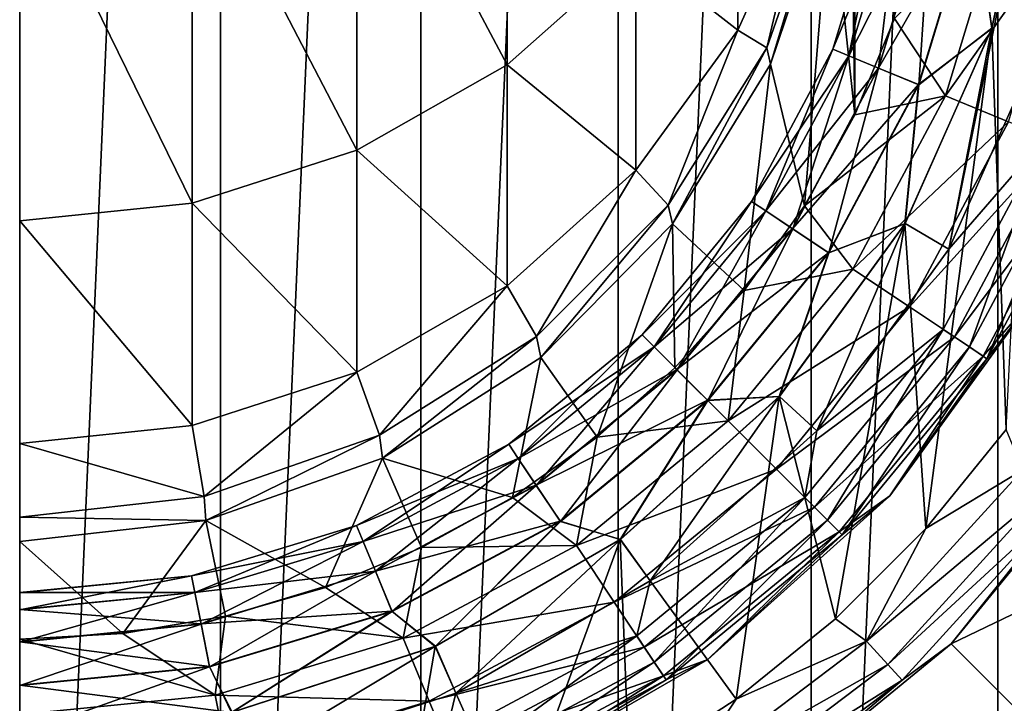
# Model space of a CAD drawing. Header units: metres. Extents: x -109 to 109, y -432 to 89.
# Tile 31 of 256: x 0 to 10.09, y -410.41 to -403.4. Entities that reach past the tile are written whole.
import ezdxf

# ---------------------------------------------------------------- set-up
doc = ezdxf.new("R2010")
doc.units = ezdxf.units.M
doc.layers.add('solid_506360_24502164', color=7, linetype='CONTINUOUS')
doc.layers.add('solid_506360_24502164_01', color=7, linetype='CONTINUOUS')

msp = doc.modelspace()

# ---------------------------------------------------------------- linework, layer by layer
at = {"layer": 'solid_506360_24502164'}
for points in [[(1.858988, -409.595764, 463.643036), (1.945895, -410.032684, 463.904724), (0, -410.224335, 463.904724)], [(1.858988, -409.595764, 463.643036), (0, -410.224335, 463.904724), (0, -409.77887, 463.643036)], [(1.945895, -410.032684, 463.904724), (2.178532, -410.499023, 464), (0, -410.727997, 464)], [(0, -410.224335, 463.904724), (1.945895, -410.032684, 463.904724), (0, -410.727997, 464)]]:
    msp.add_3dface(points, dxfattribs=at)
at = {"layer": 'solid_506360_24502164_01'}
for points in [[(2.058217, -376.589355, 274.5), (0, -424, 274.5), (0, -376.5, 274.5)], [(2.058217, -376.589355, 274.5), (2.058217, -423.910645, 274.5), (0, -424, 274.5)], [(2.058217, -376.589355, 274.5), (4.110026, -376.858337, 274.5), (2.058217, -423.910645, 274.5)], [(4.110026, -376.858337, 274.5), (4.110026, -423.641663, 274.5), (2.058217, -423.910645, 274.5)], [(4.110026, -376.858337, 274.5), (6.134926, -377.306061, 274.5), (4.110026, -423.641663, 274.5)], [(6.134926, -377.306061, 274.5), (6.134926, -423.193939, 274.5), (4.110026, -423.641663, 274.5)], [(6.134926, -377.306061, 274.5), (8.112449, -377.928467, 274.5), (6.134926, -423.193939, 274.5)], [(8.112449, -377.928467, 274.5), (8.112449, -422.571533, 274.5), (6.134926, -423.193939, 274.5)], [(8.112449, -377.928467, 274.5), (10.027111, -378.72049, 274.5), (8.112449, -422.571533, 274.5)], [(10.027111, -378.72049, 274.5), (10.027111, -421.77951, 274.5), (8.112449, -422.571533, 274.5)], [(10.027111, -378.72049, 274.5), (11.865881, -379.676636, 274.5), (10.027111, -421.77951, 274.5)], [(11.865881, -379.676636, 274.5), (11.865881, -420.823364, 274.5), (10.027111, -421.77951, 274.5)], [(8.558305, -404.373749, 503), (8.558305, -396.126251, 503), (8.499081, -400.125, 503)], [(8.558305, -404.373749, 503), (8.966405, -403.389038, 503), (8.558305, -396.126251, 503)], [(4.996175, -403.862885, 802.183289), (4.996175, -400.102844, 819.505188), (3.457262, -400.96225, 819.730713)], [(4.996175, -403.862885, 802.183289), (6.316731, -402.691193, 801.981079), (4.996175, -400.102844, 819.505188)], [(8.310081, -402.036774, 503), (8.558305, -404.373749, 503), (8.499081, -400.125, 503)], [(3.457262, -404.738434, 802.334412), (3.457262, -400.96225, 819.730713), (1.767249, -401.493378, 819.870056)], [(3.457262, -404.738434, 802.334412), (4.996175, -403.862885, 802.183289), (3.457262, -400.96225, 819.730713)], [(7.361216, -403.509247, 784.379639), (7.361216, -401.274506, 801.736572), (6.316731, -402.691193, 801.981079)], [(7.361216, -403.509247, 784.379639), (8.083981, -401.891785, 784.241516), (7.361216, -401.274506, 801.736572)], [(10.420595, -401.345245, 464), (10.461116, -403.650757, 464), (9.524916, -405.75235, 464)], [(9.965174, -403.487854, 464), (10.420595, -401.345245, 464), (9.524916, -405.75235, 464)], [(9.779335, -402.195221, 461.096252), (9.964752, -403.489166, 461), (10.420553, -401.345703, 461)], [(9.782673, -402.195892, 463.904724), (10.420595, -401.345245, 464), (9.965174, -403.487854, 464)], [(10.420553, -401.345703, 461), (9.964752, -403.489166, 461), (10.111035, -407.599609, 461)], [(1.767249, -405.279572, 802.427795), (1.767249, -401.493378, 819.870056), (0, -401.673065, 819.917175)], [(1.767249, -405.279572, 802.427795), (3.457262, -404.738434, 802.334412), (1.767249, -401.493378, 819.870056)], [(0, -405.462616, 802.459412), (1.767249, -405.279572, 802.427795), (0, -401.673065, 819.917175)], [(7.361216, -403.509247, 784.379639), (7.657984, -403.688538, 767), (8.083981, -401.891785, 784.241516)], [(8.286823, -401.891724, 767), (7.657984, -403.688538, 767), (7.696553, -403.857361, 612.00293)], [(8.083981, -401.891785, 784.241516), (7.657984, -403.688538, 767), (8.286823, -401.891724, 767)], [(8.286823, -401.891724, 767), (7.696553, -403.857361, 612.00293), (8.310071, -402.036835, 612.001465)], [(8.310081, -402.036774, 503), (7.696501, -403.857483, 503), (8.042567, -405.306396, 503)], [(7.696553, -403.857361, 612.00293), (7.696501, -403.857483, 503), (8.310081, -402.036774, 503)], [(7.696553, -403.857361, 612.00293), (8.310081, -402.036774, 503), (8.310071, -402.036835, 612.001465)], [(8.310081, -402.036774, 503), (8.042567, -405.306396, 503), (8.558305, -404.373749, 503)], [(8.848742, -402.010132, 462.243317), (8.335332, -403.702606, 462.243317), (9.020082, -402.04422, 461.757111)], [(8.335911, -403.70285, 462.759949), (8.335332, -403.702606, 462.243317), (8.848742, -402.010132, 462.243317)], [(8.335332, -403.702606, 462.243317), (8.496732, -403.76947, 461.757111), (9.020082, -402.04422, 461.757111)], [(8.849356, -402.010254, 462.759949), (8.335911, -403.70285, 462.759949), (8.848742, -402.010132, 462.243317)], [(8.498398, -403.770142, 463.245728), (8.335911, -403.70285, 462.759949), (8.849356, -402.010254, 462.759949)], [(9.020082, -402.04422, 461.757111), (8.496732, -403.76947, 461.757111), (9.343051, -402.108459, 461.359009)], [(9.021852, -402.044556, 463.245728), (8.498398, -403.770142, 463.245728), (8.849356, -402.010254, 462.759949)], [(8.803519, -403.896545, 463.643036), (8.498398, -403.770142, 463.245728), (9.021852, -402.044556, 463.245728)], [(9.345766, -402.108978, 463.643036), (8.803519, -403.896545, 463.643036), (9.021852, -402.044556, 463.245728)], [(8.496732, -403.76947, 461.757111), (8.800961, -403.895477, 461.359009), (9.343051, -402.108459, 461.359009)], [(9.343051, -402.108459, 461.359009), (8.800961, -403.895477, 461.359009), (9.779335, -402.195221, 461.096252)], [(9.345766, -402.108978, 463.643036), (9.215076, -404.067017, 463.904724), (8.803519, -403.896545, 463.643036)], [(9.345766, -402.108978, 463.643036), (9.782673, -402.195892, 463.904724), (9.215076, -404.067017, 463.904724)], [(8.800961, -403.895477, 461.359009), (9.211932, -404.065704, 461.096252), (9.779335, -402.195221, 461.096252)], [(9.488522, -404.180267, 502.878357), (10.07296, -402.253632, 502.878357), (8.966405, -403.389038, 503)], [(9.779335, -402.195221, 461.096252), (9.211932, -404.065704, 461.096252), (9.964752, -403.489166, 461)], [(9.215076, -404.067017, 463.904724), (9.782673, -402.195892, 463.904724), (9.965174, -403.487854, 464)], [(10.757442, -402.389801, 502.523468), (10.07296, -402.253632, 502.878357), (9.488522, -404.180267, 502.878357)], [(10.133288, -404.447357, 502.523468), (10.757442, -402.389801, 502.523468), (9.488522, -404.180267, 502.878357)], [(6.316731, -404.94165, 784.501953), (6.316731, -402.691193, 801.981079), (4.996175, -403.862885, 802.183289)], [(6.316731, -404.94165, 784.501953), (7.361216, -403.509247, 784.379639), (6.316731, -402.691193, 801.981079)], [(9.488522, -404.180267, 502.878357), (8.966405, -403.389038, 503), (8.558305, -404.373749, 503)], [(6.316731, -404.94165, 784.501953), (6.645026, -405.300354, 767), (7.361216, -403.509247, 784.379639)], [(7.361216, -403.509247, 784.379639), (6.645026, -405.300354, 767), (7.657984, -403.688538, 767)], [(9.964752, -403.489166, 461), (9.073088, -405.490936, 461), (9.287117, -408.616547, 461)], [(9.211932, -404.065704, 461.096252), (9.073088, -405.490936, 461), (9.964752, -403.489166, 461)], [(9.074233, -405.488953, 464), (9.965174, -403.487854, 464), (9.524916, -405.75235, 464)], [(9.215076, -404.067017, 463.904724), (9.965174, -403.487854, 464), (9.074233, -405.488953, 464)], [(9.964752, -403.489166, 461), (9.287117, -408.616547, 461), (10.111035, -407.599609, 461)], [(9.524916, -405.75235, 464), (10.461116, -403.650757, 464), (10.516229, -404.605957, 464.076111)], [(7.657984, -403.688538, 767), (6.645026, -405.300354, 767), (6.689868, -405.493622, 612.004211)], [(7.657984, -403.688538, 767), (6.689868, -405.493622, 612.004211), (7.696553, -403.857361, 612.00293)], [(8.335332, -403.702606, 462.243317), (7.501601, -405.262421, 462.243317), (8.496732, -403.76947, 461.757111)], [(7.502121, -405.262756, 462.759949), (7.501601, -405.262421, 462.243317), (8.335332, -403.702606, 462.243317)], [(7.501601, -405.262421, 462.243317), (7.646856, -405.359467, 461.757111), (8.496732, -403.76947, 461.757111)], [(8.335911, -403.70285, 462.759949), (7.502121, -405.262756, 462.759949), (8.335332, -403.702606, 462.243317)], [(7.648356, -405.360474, 463.245728), (7.502121, -405.262756, 462.759949), (8.335911, -403.70285, 462.759949)], [(8.496732, -403.76947, 461.757111), (7.646856, -405.359467, 461.757111), (8.800961, -403.895477, 461.359009)], [(8.498398, -403.770142, 463.245728), (7.648356, -405.360474, 463.245728), (8.335911, -403.70285, 462.759949)], [(7.922958, -405.543945, 463.643036), (7.648356, -405.360474, 463.245728), (8.498398, -403.770142, 463.245728)], [(8.803519, -403.896545, 463.643036), (7.922958, -405.543945, 463.643036), (8.498398, -403.770142, 463.245728)], [(4.996175, -406.126373, 784.603149), (4.996175, -403.862885, 802.183289), (3.457262, -404.738434, 802.334412)], [(4.996175, -406.126373, 784.603149), (6.316731, -404.94165, 784.501953), (4.996175, -403.862885, 802.183289)], [(6.689868, -405.493622, 612.004211), (7.696501, -403.857483, 503), (7.696553, -403.857361, 612.00293)], [(6.689868, -405.493622, 612.004211), (6.689946, -405.49353, 503), (7.696501, -403.857483, 503)], [(7.696501, -403.857483, 503), (6.689946, -405.49353, 503), (7.425467, -406.175568, 503)], [(7.696501, -403.857483, 503), (7.425467, -406.175568, 503), (8.042567, -405.306396, 503)], [(7.646856, -405.359467, 461.757111), (7.920656, -405.542419, 461.359009), (8.800961, -403.895477, 461.359009)], [(8.800961, -403.895477, 461.359009), (7.920656, -405.542419, 461.359009), (9.211932, -404.065704, 461.096252)], [(8.803519, -403.896545, 463.643036), (8.293349, -405.791443, 463.904724), (7.922958, -405.543945, 463.643036)], [(8.803519, -403.896545, 463.643036), (9.215076, -404.067017, 463.904724), (8.293349, -405.791443, 463.904724)], [(7.920656, -405.542419, 461.359009), (8.29052, -405.789551, 461.096252), (9.211932, -404.065704, 461.096252)], [(9.211932, -404.065704, 461.096252), (8.29052, -405.789551, 461.096252), (9.073088, -405.490936, 461)], [(8.293349, -405.791443, 463.904724), (9.215076, -404.067017, 463.904724), (9.074233, -405.488953, 464)], [(9.488522, -404.180267, 502.878357), (8.558305, -404.373749, 503), (8.042567, -405.306396, 503)], [(8.539443, -405.955872, 502.878357), (9.488522, -404.180267, 502.878357), (8.042567, -405.306396, 503)], [(10.133288, -404.447357, 502.523468), (9.488522, -404.180267, 502.878357), (8.539443, -405.955872, 502.878357)], [(9.119719, -406.343597, 502.523468), (10.133288, -404.447357, 502.523468), (8.539443, -405.955872, 502.878357)], [(10.645015, -404.659302, 501.970093), (10.133288, -404.447357, 502.523468), (9.119719, -406.343597, 502.523468)], [(9.58026, -406.651337, 501.970093), (10.645015, -404.659302, 501.970093), (9.119719, -406.343597, 502.523468)], [(9.464355, -406.573883, 464.076111), (10.516229, -404.605957, 464.076111), (9.734334, -406.754272, 464.293182)], [(9.524916, -405.75235, 464), (10.516229, -404.605957, 464.076111), (9.464355, -406.573883, 464.076111)], [(10.97351, -404.79538, 501.272552), (10.645015, -404.659302, 501.970093), (9.58026, -406.651337, 501.970093)], [(10.516229, -404.605957, 464.076111), (10.816213, -404.730225, 464.293182), (9.734334, -406.754272, 464.293182)], [(3.457262, -407.011627, 784.678711), (3.457262, -404.738434, 802.334412), (1.767249, -405.279572, 802.427795)], [(3.457262, -407.011627, 784.678711), (4.996175, -406.126373, 784.603149), (3.457262, -404.738434, 802.334412)], [(9.734334, -406.754272, 464.293182), (10.816213, -404.730225, 464.293182), (9.914593, -406.874725, 464.618042)], [(10.816213, -404.730225, 464.293182), (11.016505, -404.813171, 464.618042), (9.914593, -406.874725, 464.618042)], [(9.875897, -406.848877, 501.272552), (10.97351, -404.79538, 501.272552), (9.58026, -406.651337, 501.970093)], [(10.392304, -406.25, 500.5), (10.97351, -404.79538, 501.272552), (9.875897, -406.848877, 501.272552)], [(9.914593, -406.874725, 464.618042), (11.016505, -404.813171, 464.618042), (10.392304, -406.25, 465)], [(4.996175, -406.126373, 784.603149), (5.298756, -406.646301, 767), (6.316731, -404.94165, 784.501953)], [(6.316731, -404.94165, 784.501953), (5.298756, -406.646301, 767), (6.645026, -405.300354, 767)], [(1.767249, -407.558746, 784.725464), (1.767249, -405.279572, 802.427795), (0, -405.462616, 802.459412)], [(1.767249, -407.558746, 784.725464), (3.457262, -407.011627, 784.678711), (1.767249, -405.279572, 802.427795)], [(7.501601, -405.262421, 462.243317), (6.379587, -406.629578, 462.243317), (7.646856, -405.359467, 461.757111)], [(6.38003, -406.630035, 462.759949), (6.379587, -406.629578, 462.243317), (7.501601, -405.262421, 462.243317)], [(7.502121, -405.262756, 462.759949), (6.38003, -406.630035, 462.759949), (7.501601, -405.262421, 462.243317)], [(6.504393, -406.754395, 463.245728), (6.38003, -406.630035, 462.759949), (7.502121, -405.262756, 462.759949)], [(7.648356, -405.360474, 463.245728), (6.504393, -406.754395, 463.245728), (7.502121, -405.262756, 462.759949)], [(6.645026, -405.300354, 767), (5.298756, -406.646301, 767), (5.341443, -406.86203, 612.00531)], [(6.645026, -405.300354, 767), (5.341443, -406.86203, 612.00531), (6.689868, -405.493622, 612.004211)], [(6.379587, -406.629578, 462.243317), (6.503117, -406.753113, 461.757111), (7.646856, -405.359467, 461.757111)], [(7.646856, -405.359467, 461.757111), (6.503117, -406.753113, 461.757111), (7.920656, -405.542419, 461.359009)], [(6.737922, -406.987915, 463.643036), (6.504393, -406.754395, 463.245728), (7.648356, -405.360474, 463.245728)], [(7.922958, -405.543945, 463.643036), (6.737922, -406.987915, 463.643036), (7.648356, -405.360474, 463.245728)], [(8.539443, -405.955872, 502.878357), (8.042567, -405.306396, 503), (7.425467, -406.175568, 503)], [(0, -407.743835, 784.741272), (1.767249, -407.558746, 784.725464), (0, -405.462616, 802.459412)], [(6.689946, -405.49353, 503), (5.341347, -406.862122, 503), (5.919984, -407.679932, 503)], [(5.341443, -406.86203, 612.00531), (5.341347, -406.862122, 503), (6.689946, -405.49353, 503)], [(5.341443, -406.86203, 612.00531), (6.689946, -405.49353, 503), (6.689868, -405.493622, 612.004211)], [(6.689946, -405.49353, 503), (5.919984, -407.679932, 503), (6.715049, -406.969971, 503)], [(6.689946, -405.49353, 503), (6.715049, -406.969971, 503), (7.425467, -406.175568, 503)], [(9.073088, -405.490936, 461), (7.784554, -407.263489, 461), (8.361352, -409.541809, 461)], [(8.29052, -405.789551, 461.096252), (7.784554, -407.263489, 461), (9.073088, -405.490936, 461)], [(7.786707, -407.261108, 464), (9.074233, -405.488953, 464), (8.172023, -407.613281, 464)], [(8.293349, -405.791443, 463.904724), (9.074233, -405.488953, 464), (7.786707, -407.261108, 464)], [(9.074233, -405.488953, 464), (9.524916, -405.75235, 464), (8.172023, -407.613281, 464)], [(9.073088, -405.490936, 461), (8.361352, -409.541809, 461), (9.287117, -408.616547, 461)], [(6.503117, -406.753113, 461.757111), (6.735964, -406.985962, 461.359009), (7.920656, -405.542419, 461.359009)], [(7.920656, -405.542419, 461.359009), (6.735964, -406.985962, 461.359009), (8.29052, -405.789551, 461.096252)], [(7.922958, -405.543945, 463.643036), (7.052914, -407.302917, 463.904724), (6.737922, -406.987915, 463.643036)], [(7.922958, -405.543945, 463.643036), (8.293349, -405.791443, 463.904724), (7.052914, -407.302917, 463.904724)], [(6.735964, -406.985962, 461.359009), (7.050508, -407.300507, 461.096252), (8.29052, -405.789551, 461.096252)], [(8.29052, -405.789551, 461.096252), (7.050508, -407.300507, 461.096252), (7.784554, -407.263489, 461)], [(7.052914, -407.302917, 463.904724), (8.293349, -405.791443, 463.904724), (7.786707, -407.261108, 464)], [(8.172023, -407.613281, 464), (9.524916, -405.75235, 464), (9.464355, -406.573883, 464.076111)], [(7.2622, -407.512207, 502.878357), (8.539443, -405.955872, 502.878357), (7.425467, -406.175568, 503)], [(9.119719, -406.343597, 502.523468), (8.539443, -405.955872, 502.878357), (7.2622, -407.512207, 502.878357)], [(3.457262, -407.011627, 784.678711), (3.686707, -407.658875, 767), (4.996175, -406.126373, 784.603149)], [(4.996175, -406.126373, 784.603149), (3.686707, -407.658875, 767), (5.298756, -406.646301, 767)], [(7.2622, -407.512207, 502.878357), (7.425467, -406.175568, 503), (6.715049, -406.969971, 503)], [(8.917738, -408.279572, 500.5), (10.392304, -406.25, 500.5), (9.875897, -406.848877, 501.272552)], [(10.392304, -406.25, 465), (10.392304, -406.25, 500.5), (8.917738, -408.279572, 500.5)], [(8.917738, -408.279572, 465), (10.392304, -406.25, 465), (8.917738, -408.279572, 500.5)], [(9.914593, -406.874725, 464.618042), (10.392304, -406.25, 465), (8.917738, -408.279572, 465)], [(7.755683, -408.005676, 502.523468), (9.119719, -406.343597, 502.523468), (7.2622, -407.512207, 502.878357)], [(9.58026, -406.651337, 501.970093), (9.119719, -406.343597, 502.523468), (7.755683, -408.005676, 502.523468)], [(8.048773, -408.298767, 464.076111), (9.464355, -406.573883, 464.076111), (8.278371, -408.528381, 464.293182)], [(8.172023, -407.613281, 464), (9.464355, -406.573883, 464.076111), (8.048773, -408.298767, 464.076111)], [(9.464355, -406.573883, 464.076111), (9.734334, -406.754272, 464.293182), (8.278371, -408.528381, 464.293182)], [(5.298756, -406.646301, 767), (3.686707, -407.658875, 767), (3.720157, -407.89267, 612.006165)], [(5.298756, -406.646301, 767), (3.720157, -407.89267, 612.006165), (5.341443, -406.86203, 612.00531)], [(6.379587, -406.629578, 462.243317), (5.012409, -407.751587, 462.243317), (6.503117, -406.753113, 461.757111)], [(5.012757, -407.752136, 462.759949), (5.012409, -407.751587, 462.243317), (6.379587, -406.629578, 462.243317)], [(6.38003, -406.630035, 462.759949), (5.012757, -407.752136, 462.759949), (6.379587, -406.629578, 462.243317)], [(5.110468, -407.898346, 463.245728), (5.012757, -407.752136, 462.759949), (6.38003, -406.630035, 462.759949)], [(6.504393, -406.754395, 463.245728), (5.110468, -407.898346, 463.245728), (6.38003, -406.630035, 462.759949)], [(8.147342, -408.397339, 501.970093), (9.58026, -406.651337, 501.970093), (7.755683, -408.005676, 502.523468)], [(9.875897, -406.848877, 501.272552), (9.58026, -406.651337, 501.970093), (8.147342, -408.397339, 501.970093)], [(5.012409, -407.751587, 462.243317), (5.109466, -407.896851, 461.757111), (6.503117, -406.753113, 461.757111)], [(6.503117, -406.753113, 461.757111), (5.109466, -407.896851, 461.757111), (6.735964, -406.985962, 461.359009)], [(5.293951, -408.172943, 463.643036), (5.110468, -407.898346, 463.245728), (6.504393, -406.754395, 463.245728)], [(6.737922, -406.987915, 463.643036), (5.293951, -408.172943, 463.643036), (6.504393, -406.754395, 463.245728)], [(8.278371, -408.528381, 464.293182), (9.734334, -406.754272, 464.293182), (8.431668, -408.681671, 464.618042)], [(9.734334, -406.754272, 464.293182), (9.914593, -406.874725, 464.618042), (8.431668, -408.681671, 464.618042)], [(3.720157, -407.89267, 612.006165), (5.341347, -406.862122, 503), (5.341443, -406.86203, 612.00531)], [(3.720157, -407.89267, 612.006165), (3.720268, -407.892609, 503), (5.341347, -406.862122, 503)], [(5.341347, -406.862122, 503), (3.720268, -407.892609, 503), (5.050416, -408.296326, 503)], [(5.341347, -406.862122, 503), (5.050416, -408.296326, 503), (5.919984, -407.679932, 503)], [(8.398761, -408.648773, 501.272552), (9.875897, -406.848877, 501.272552), (8.147342, -408.397339, 501.970093)], [(8.917738, -408.279572, 500.5), (9.875897, -406.848877, 501.272552), (8.398761, -408.648773, 501.272552)], [(8.431668, -408.681671, 464.618042), (9.914593, -406.874725, 464.618042), (8.917738, -408.279572, 465)], [(5.109466, -407.896851, 461.757111), (5.292413, -408.170654, 461.359009), (6.735964, -406.985962, 461.359009)], [(6.735964, -406.985962, 461.359009), (5.292413, -408.170654, 461.359009), (7.050508, -407.300507, 461.096252)], [(6.737922, -406.987915, 463.643036), (5.541439, -408.543335, 463.904724), (5.293951, -408.172943, 463.643036)], [(6.737922, -406.987915, 463.643036), (7.052914, -407.302917, 463.904724), (5.541439, -408.543335, 463.904724)], [(7.2622, -407.512207, 502.878357), (6.715049, -406.969971, 503), (5.919984, -407.679932, 503)], [(1.767249, -407.558746, 784.725464), (1.889825, -408.287262, 767), (3.457262, -407.011627, 784.678711)], [(3.457262, -407.011627, 784.678711), (1.889825, -408.287262, 767), (3.686707, -407.658875, 767)], [(5.292413, -408.170654, 461.359009), (5.539548, -408.540527, 461.096252), (7.050508, -407.300507, 461.096252)], [(7.050508, -407.300507, 461.096252), (5.539548, -408.540527, 461.096252), (6.15557, -408.729248, 461)], [(5.541439, -408.543335, 463.904724), (7.052914, -407.302917, 463.904724), (6.158862, -408.726837, 464)], [(7.784554, -407.263489, 461), (6.15557, -408.729248, 461), (7.343916, -410.365173, 461)], [(7.050508, -407.300507, 461.096252), (6.15557, -408.729248, 461), (7.784554, -407.263489, 461)], [(6.158862, -408.726837, 464), (7.786707, -407.261108, 464), (6.461684, -409.152069, 464)], [(7.052914, -407.302917, 463.904724), (7.786707, -407.261108, 464), (6.158862, -408.726837, 464)], [(7.786707, -407.261108, 464), (8.172023, -407.613281, 464), (6.461684, -409.152069, 464)], [(7.784554, -407.263489, 461), (7.343916, -410.365173, 461), (8.361352, -409.541809, 461)], [(5.705873, -408.789429, 502.878357), (7.2622, -407.512207, 502.878357), (5.919984, -407.679932, 503)], [(7.755683, -408.005676, 502.523468), (7.2622, -407.512207, 502.878357), (5.705873, -408.789429, 502.878357)], [(0, -407.743835, 784.741272), (1.889825, -408.287262, 767), (1.767249, -407.558746, 784.725464)], [(6.461684, -409.152069, 464), (8.172023, -407.613281, 464), (8.048773, -408.298767, 464.076111)], [(10.111035, -407.599609, 461), (9.287117, -408.616547, 461), (10.280603, -408.01355, 460.923889)], [(3.686707, -407.658875, 767), (1.889825, -408.287262, 767), (1.908833, -408.532898, 612.006653)], [(3.686707, -407.658875, 767), (1.908833, -408.532898, 612.006653), (3.720157, -407.89267, 612.006165)], [(5.705873, -408.789429, 502.878357), (5.919984, -407.679932, 503), (5.050416, -408.296326, 503)], [(0, -407.743835, 784.741272), (0, -408.5, 767.006836), (1.889825, -408.287262, 767)], [(5.012409, -407.751587, 462.243317), (3.452608, -408.585327, 462.243317), (5.109466, -407.896851, 461.757111)], [(3.452847, -408.585907, 462.759949), (3.452608, -408.585327, 462.243317), (5.012409, -407.751587, 462.243317)], [(5.012757, -407.752136, 462.759949), (3.452847, -408.585907, 462.759949), (5.012409, -407.751587, 462.243317)], [(3.520152, -408.748413, 463.245728), (3.452847, -408.585907, 462.759949), (5.012757, -407.752136, 462.759949)], [(5.110468, -407.898346, 463.245728), (3.520152, -408.748413, 463.245728), (5.012757, -407.752136, 462.759949)], [(11.22484, -407.750183, 460), (9.545941, -409.795929, 460), (11.224834, -407.750214, 455.5)], [(10.712727, -408.339874, 460.381958), (9.545941, -409.795929, 460), (11.22484, -407.750183, 460)], [(9.545941, -409.795929, 460), (9.545977, -409.795898, 455.5), (11.224834, -407.750214, 455.5)], [(12.305667, -408.472565, 454.200012), (11.224834, -407.750214, 455.5), (9.545977, -409.795898, 455.5)], [(3.720268, -407.892609, 503), (1.908785, -408.532898, 503), (3.132773, -409.218597, 503)], [(1.908833, -408.532898, 612.006653), (1.908785, -408.532898, 503), (3.720268, -407.892609, 503)], [(1.908833, -408.532898, 612.006653), (3.720268, -407.892609, 503), (3.720157, -407.89267, 612.006165)], [(3.720268, -407.892609, 503), (3.132773, -409.218597, 503), (4.117291, -408.811432, 503)], [(3.452608, -408.585327, 462.243317), (3.519461, -408.746735, 461.757111), (5.109466, -407.896851, 461.757111)], [(5.109466, -407.896851, 461.757111), (3.519461, -408.746735, 461.757111), (5.292413, -408.170654, 461.359009)], [(3.646537, -409.053528, 463.643036), (3.520152, -408.748413, 463.245728), (5.110468, -407.898346, 463.245728)], [(5.293951, -408.172943, 463.643036), (3.646537, -409.053528, 463.643036), (5.110468, -407.898346, 463.245728)], [(3.720268, -407.892609, 503), (4.117291, -408.811432, 503), (5.050416, -408.296326, 503)], [(6.093601, -409.36972, 502.523468), (7.755683, -408.005676, 502.523468), (5.705873, -408.789429, 502.878357)], [(8.147342, -408.397339, 501.970093), (7.755683, -408.005676, 502.523468), (6.093601, -409.36972, 502.523468)], [(10.280603, -408.01355, 460.923889), (8.679008, -409.770416, 460.923889), (10.539721, -408.209229, 460.706818)], [(9.287117, -408.616547, 461), (8.679008, -409.770416, 460.923889), (10.280603, -408.01355, 460.923889)], [(3.519461, -408.746735, 461.757111), (3.645478, -409.050964, 461.359009), (5.292413, -408.170654, 461.359009)], [(5.292413, -408.170654, 461.359009), (3.645478, -409.050964, 461.359009), (5.539548, -408.540527, 461.096252)], [(5.293951, -408.172943, 463.643036), (3.81701, -409.465088, 463.904724), (3.646537, -409.053528, 463.643036)], [(5.293951, -408.172943, 463.643036), (5.541439, -408.543335, 463.904724), (3.81701, -409.465088, 463.904724)], [(8.679008, -409.770416, 460.923889), (8.897758, -410.010376, 460.706818), (10.539721, -408.209229, 460.706818)], [(10.539721, -408.209229, 460.706818), (8.897758, -410.010376, 460.706818), (10.712727, -408.339874, 460.381958)], [(1.889825, -408.287262, 767), (0, -408.5, 767.006836), (1.908833, -408.532898, 612.006653)], [(5.705873, -408.789429, 502.878357), (5.050416, -408.296326, 503), (4.117291, -408.811432, 503)], [(6.32388, -409.714355, 464.076111), (8.048773, -408.298767, 464.076111), (6.504274, -409.984344, 464.293182)], [(6.461684, -409.152069, 464), (8.048773, -408.298767, 464.076111), (6.32388, -409.714355, 464.076111)], [(8.048773, -408.298767, 464.076111), (8.278371, -408.528381, 464.293182), (6.504274, -409.984344, 464.293182)], [(7.053423, -409.958191, 500.5), (8.917738, -408.279572, 500.5), (8.398761, -408.648773, 501.272552)], [(8.917738, -408.279572, 465), (8.917738, -408.279572, 500.5), (7.053423, -409.958191, 500.5)], [(7.053423, -409.958191, 465), (8.917738, -408.279572, 465), (7.053423, -409.958191, 500.5)], [(8.431668, -408.681671, 464.618042), (8.917738, -408.279572, 465), (7.053423, -409.958191, 465)], [(6.401325, -409.830261, 501.970093), (8.147342, -408.397339, 501.970093), (6.093601, -409.36972, 502.523468)], [(8.398761, -408.648773, 501.272552), (8.147342, -408.397339, 501.970093), (6.401325, -409.830261, 501.970093)], [(8.897758, -410.010376, 460.706818), (9.043812, -410.170593, 460.381958), (10.712727, -408.339874, 460.381958)], [(10.712727, -408.339874, 460.381958), (9.043812, -410.170593, 460.381958), (9.545941, -409.795929, 460)], [(0, -408.5, 767.006836), (0, -408.75, 612.006836), (1.908833, -408.532898, 612.006653)], [(12.305667, -408.472565, 454.200012), (9.545977, -409.795898, 455.5), (10.465284, -410.715088, 454.200012)], [(1.908785, -408.532898, 503), (0, -408.75, 503), (1.057741, -409.690918, 503)], [(0, -408.75, 612.006836), (0, -408.75, 503), (1.908785, -408.532898, 503)], [(0, -408.75, 612.006836), (1.908785, -408.532898, 503), (1.908833, -408.532898, 612.006653)], [(1.908785, -408.532898, 503), (1.057741, -409.690918, 503), (2.107778, -409.513214, 503)], [(3.452608, -408.585327, 462.243317), (1.760124, -409.098755, 462.243317), (3.519461, -408.746735, 461.757111)], [(1.760246, -409.099365, 462.759949), (1.760124, -409.098755, 462.243317), (3.452608, -408.585327, 462.243317)], [(3.452847, -408.585907, 462.759949), (1.760246, -409.099365, 462.759949), (3.452608, -408.585327, 462.243317)], [(1.794558, -409.271851, 463.245728), (1.760246, -409.099365, 462.759949), (3.452847, -408.585907, 462.759949)], [(3.520152, -408.748413, 463.245728), (1.794558, -409.271851, 463.245728), (3.452847, -408.585907, 462.759949)], [(1.908785, -408.532898, 503), (2.107778, -409.513214, 503), (3.132773, -409.218597, 503)], [(3.645478, -409.050964, 461.359009), (3.815707, -409.461945, 461.096252), (5.539548, -408.540527, 461.096252)], [(5.539548, -408.540527, 461.096252), (3.815707, -409.461945, 461.096252), (4.257282, -409.824127, 461)], [(3.81701, -409.465088, 463.904724), (5.541439, -408.543335, 463.904724), (4.261835, -409.822113, 464)], [(5.539548, -408.540527, 461.096252), (4.257282, -409.824127, 461), (6.15557, -408.729248, 461)], [(5.541439, -408.543335, 463.904724), (6.158862, -408.726837, 464), (4.261835, -409.822113, 464)], [(6.504274, -409.984344, 464.293182), (8.278371, -408.528381, 464.293182), (6.624719, -410.164581, 464.618042)], [(8.278371, -408.528381, 464.293182), (8.431668, -408.681671, 464.618042), (6.624719, -410.164581, 464.618042)], [(9.287117, -408.616547, 461), (8.361352, -409.541809, 461), (8.679008, -409.770416, 460.923889)], [(6.598864, -410.125885, 501.272552), (8.398761, -408.648773, 501.272552), (6.401325, -409.830261, 501.970093)], [(7.053423, -409.958191, 500.5), (8.398761, -408.648773, 501.272552), (6.598864, -410.125885, 501.272552)], [(6.624719, -410.164581, 464.618042), (8.431668, -408.681671, 464.618042), (7.053423, -409.958191, 465)], [(0, -408.75, 503), (0, -409.75, 503), (1.057741, -409.690918, 503)], [(1.760124, -409.098755, 462.243317), (1.794206, -409.270081, 461.757111), (3.519461, -408.746735, 461.757111)], [(3.519461, -408.746735, 461.757111), (1.794206, -409.270081, 461.757111), (3.645478, -409.050964, 461.359009)], [(1.858988, -409.595764, 463.643036), (1.794558, -409.271851, 463.245728), (3.520152, -408.748413, 463.245728)], [(3.646537, -409.053528, 463.643036), (1.858988, -409.595764, 463.643036), (3.520152, -408.748413, 463.245728)], [(3.930274, -409.738525, 502.878357), (4.117291, -408.811432, 503), (3.132773, -409.218597, 503)], [(3.930274, -409.738525, 502.878357), (5.705873, -408.789429, 502.878357), (4.117291, -408.811432, 503)], [(6.093601, -409.36972, 502.523468), (5.705873, -408.789429, 502.878357), (3.930274, -409.738525, 502.878357)], [(6.15557, -408.729248, 461), (4.257282, -409.824127, 461), (5.079409, -411.671448, 461)], [(4.261835, -409.822113, 464), (6.158862, -408.726837, 464), (4.46875, -410.301392, 464)], [(6.158862, -408.726837, 464), (6.461684, -409.152069, 464), (4.46875, -410.301392, 464)], [(6.15557, -408.729248, 461), (5.079409, -411.671448, 461), (6.245939, -411.077667, 461)], [(6.15557, -408.729248, 461), (6.245939, -411.077667, 461), (7.343916, -410.365173, 461)], [(1.760124, -409.098755, 462.243317), (0, -409.272095, 462.243317), (1.794206, -409.270081, 461.757111)], [(0, -409.272736, 462.759949), (0, -409.272095, 462.243317), (1.760124, -409.098755, 462.243317)], [(1.760246, -409.099365, 462.759949), (0, -409.272736, 462.759949), (1.760124, -409.098755, 462.243317)], [(0, -409.448608, 463.245728), (0, -409.272736, 462.759949), (1.760246, -409.099365, 462.759949)], [(1.794558, -409.271851, 463.245728), (0, -409.448608, 463.245728), (1.760246, -409.099365, 462.759949)], [(1.794206, -409.270081, 461.757111), (1.858448, -409.593048, 461.359009), (3.645478, -409.050964, 461.359009)], [(3.645478, -409.050964, 461.359009), (1.858448, -409.593048, 461.359009), (3.815707, -409.461945, 461.096252)], [(3.646537, -409.053528, 463.643036), (1.945895, -410.032684, 463.904724), (1.858988, -409.595764, 463.643036)], [(3.646537, -409.053528, 463.643036), (3.81701, -409.465088, 463.904724), (1.945895, -410.032684, 463.904724)], [(11.677564, -409.068481, 293.353485), (10.253048, -410.503052, 294.5), (9.858338, -411.064087, 293.353485)], [(11.677564, -409.068481, 293.353485), (9.858338, -411.064087, 293.353485), (11.992081, -409.306, 292.264954)], [(3.930274, -409.738525, 502.878357), (3.132773, -409.218597, 503), (2.107778, -409.513214, 503)], [(4.46875, -410.301392, 464), (6.461684, -409.152069, 464), (6.32388, -409.714355, 464.076111)], [(1.794206, -409.270081, 461.757111), (0, -409.446808, 461.757111), (1.858448, -409.593048, 461.359009)], [(0, -409.272095, 462.243317), (0, -409.446808, 461.757111), (1.794206, -409.270081, 461.757111)], [(0, -409.77887, 463.643036), (0, -409.448608, 463.245728), (1.794558, -409.271851, 463.245728)], [(1.858988, -409.595764, 463.643036), (0, -409.77887, 463.643036), (1.794558, -409.271851, 463.245728)], [(9.858338, -411.064087, 293.353485), (10.123857, -411.355347, 292.264954), (11.992081, -409.306, 292.264954)], [(4.197345, -410.383301, 502.523468), (6.093601, -409.36972, 502.523468), (3.930274, -409.738525, 502.878357)], [(6.401325, -409.830261, 501.970093), (6.093601, -409.36972, 502.523468), (4.197345, -410.383301, 502.523468)], [(0, -409.446808, 461.757111), (0, -409.776093, 461.359009), (1.858448, -409.593048, 461.359009)], [(2.003636, -410.322968, 502.878357), (2.107778, -409.513214, 503), (1.057741, -409.690918, 503)], [(1.858448, -409.593048, 461.359009), (1.945231, -410.029327, 461.096252), (3.815707, -409.461945, 461.096252)], [(3.815707, -409.461945, 461.096252), (1.945231, -410.029327, 461.096252), (2.172544, -410.500305, 461)], [(1.945895, -410.032684, 463.904724), (3.81701, -409.465088, 463.904724), (2.178532, -410.499023, 464)], [(2.003636, -410.322968, 502.878357), (3.930274, -409.738525, 502.878357), (2.107778, -409.513214, 503)], [(3.815707, -409.461945, 461.096252), (2.172544, -410.500305, 461), (4.257282, -409.824127, 461)], [(3.81701, -409.465088, 463.904724), (4.261835, -409.822113, 464), (2.178532, -410.499023, 464)], [(1.858448, -409.593048, 461.359009), (0, -409.776093, 461.359009), (1.945231, -410.029327, 461.096252)], [(8.361352, -409.541809, 461), (7.343916, -410.365173, 461), (8.679008, -409.770416, 460.923889)], [(2.003636, -410.322968, 502.878357), (1.057741, -409.690918, 503), (0, -409.75, 503)], [(4.355964, -410.766235, 464.076111), (6.32388, -409.714355, 464.076111), (4.480222, -411.066223, 464.293182)], [(4.46875, -410.301392, 464), (6.32388, -409.714355, 464.076111), (4.355964, -410.766235, 464.076111)], [(6.32388, -409.714355, 464.076111), (6.504274, -409.984344, 464.293182), (4.480222, -411.066223, 464.293182)], [(0, -410.520294, 502.878357), (2.003636, -410.322968, 502.878357), (0, -409.75, 503)], [(0, -409.776093, 461.359009), (0, -410.220917, 461.096252), (1.945231, -410.029327, 461.096252)], [(4.197345, -410.383301, 502.523468), (3.930274, -409.738525, 502.878357), (2.003636, -410.322968, 502.878357)], [(4.257282, -409.824127, 461), (2.172544, -410.500305, 461), (3.857757, -412.139801, 461)], [(2.178532, -410.499023, 464), (4.261835, -409.822113, 464), (2.279761, -411.011169, 464)], [(4.261835, -409.822113, 464), (4.46875, -410.301392, 464), (2.279761, -411.011169, 464)], [(4.257282, -409.824127, 461), (3.857757, -412.139801, 461), (5.079409, -411.671448, 461)], [(4.409309, -410.89502, 501.970093), (6.401325, -409.830261, 501.970093), (4.197345, -410.383301, 502.523468)], [(6.598864, -410.125885, 501.272552), (6.401325, -409.830261, 501.970093), (4.409309, -410.89502, 501.970093)], [(8.679008, -409.770416, 460.923889), (6.781859, -411.203064, 460.923889), (8.897758, -410.010376, 460.706818)], [(7.343916, -410.365173, 461), (6.781859, -411.203064, 460.923889), (8.679008, -409.770416, 460.923889)], [(7.500198, -411.474854, 460), (7.500092, -411.474915, 455.5), (9.545977, -409.795898, 455.5)], [(10.465284, -410.715088, 454.200012), (9.545977, -409.795898, 455.5), (7.500092, -411.474915, 455.5)], [(9.545941, -409.795929, 460), (7.500198, -411.474854, 460), (9.545977, -409.795898, 455.5)], [(9.043812, -410.170593, 460.381958), (7.500198, -411.474854, 460), (9.545941, -409.795929, 460)], [(1.945231, -410.029327, 461.096252), (0, -410.220917, 461.096252), (2.172544, -410.500305, 461)], [(4.480222, -411.066223, 464.293182), (6.504274, -409.984344, 464.293182), (4.563186, -411.26651, 464.618042)], [(6.504274, -409.984344, 464.293182), (6.624719, -410.164581, 464.618042), (4.563186, -411.26651, 464.618042)], [(4.88084, -411.212555, 500.5), (7.053423, -409.958191, 500.5), (6.598864, -410.125885, 501.272552)], [(7.053423, -409.958191, 465), (7.053423, -409.958191, 500.5), (4.88084, -411.212555, 500.5)], [(4.88084, -411.212555, 465), (7.053423, -409.958191, 465), (4.88084, -411.212555, 500.5)], [(6.624719, -410.164581, 464.618042), (7.053423, -409.958191, 465), (4.88084, -411.212555, 465)], [(6.781859, -411.203064, 460.923889), (6.952792, -411.479156, 460.706818), (8.897758, -410.010376, 460.706818)], [(8.897758, -410.010376, 460.706818), (6.952792, -411.479156, 460.706818), (9.043812, -410.170593, 460.381958)], [(4.545376, -411.223511, 501.272552), (6.598864, -410.125885, 501.272552), (4.409309, -410.89502, 501.970093)], [(4.88084, -411.212555, 500.5), (6.598864, -410.125885, 501.272552), (4.545376, -411.223511, 501.272552)], [(0, -410.220917, 461.096252), (0, -410.727997, 461), (2.172544, -410.500305, 461)], [(4.563186, -411.26651, 464.618042), (6.624719, -410.164581, 464.618042), (4.88084, -411.212555, 465)], [(6.952792, -411.479156, 460.706818), (7.06692, -411.663483, 460.381958), (9.043812, -410.170593, 460.381958)], [(9.043812, -410.170593, 460.381958), (7.06692, -411.663483, 460.381958), (7.500198, -411.474854, 460)], [(2.139788, -411.007446, 502.523468), (2.003636, -410.322968, 502.878357), (0, -410.520294, 502.878357)], [(2.139788, -411.007446, 502.523468), (4.197345, -410.383301, 502.523468), (2.003636, -410.322968, 502.878357)], [(2.279761, -411.011169, 464), (4.46875, -410.301392, 464), (4.355964, -410.766235, 464.076111)], [(10.5, -410.301422, 299.378448), (8.747501, -411.856201, 299.375), (10.253048, -410.503052, 299.25)], [(10.5, -410.430084, 299.4664), (8.747501, -411.856201, 299.375), (10.5, -410.301422, 299.378448)], [(4.409309, -410.89502, 501.970093), (4.197345, -410.383301, 502.523468), (2.139788, -411.007446, 502.523468)], [(7.343916, -410.365173, 461), (6.245939, -411.077667, 461), (6.781859, -411.203064, 460.923889)]]:
    msp.add_3dface(points, dxfattribs=at)

doc.saveas('drawing.dxf')
